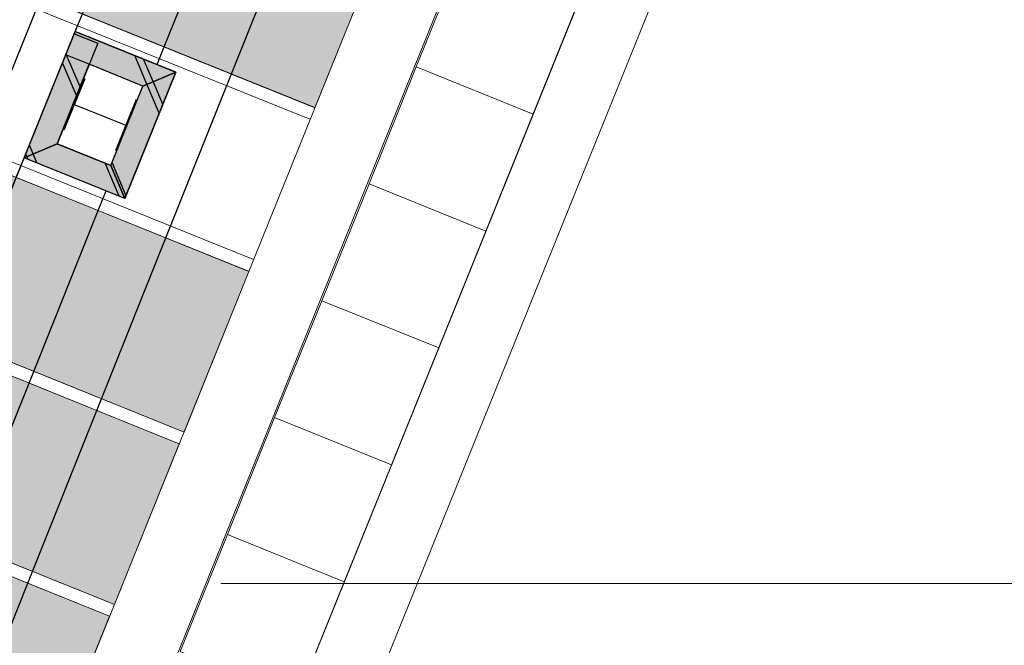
# Model space of a CAD drawing. Header units: millimetres. Extents: x -526411 to -400573, y 47353 to 130199.
# Tile 236 of 256: x -476949 to -473044, y 82358 to 84839. Entities that reach past the tile are written whole.
import ezdxf

# ---------------------------------------------------------------- set-up
doc = ezdxf.new("R2010")
doc.units = ezdxf.units.MM
for name, color, linetype, lineweight in [('01_ALGEMEEN', 7, 'Continuous', 18), ('18_BESTAANDE_CONSTRUCTIE', 7, 'Continuous', 18), ('A-FLOR', 192, 'Continuous', 18), ('HATCH_REACTORS', 7, 'Continuous', 18), ('m-pg-03_AI_dwg', 8, 'Continuous', 18)]:
    doc.layers.add(name, color=color, linetype=linetype, lineweight=lineweight)

# ---------------------------------------------------------------- blocks, each defined once
blk = doc.blocks.new('m-pg-03_AI_dwg_block 13-638981-3e Verdieping - Percelen telling LI')
at = {"layer": '01_ALGEMEEN', "color": 253, "lineweight": 25}
blk.add_line((-508.83, -53.99), (-497.02, -24.77), dxfattribs=at)
blk = doc.blocks.new('m-pg-03_AI_dwg_block 16-638984-3e Verdieping - Percelen telling LI')
at = {"layer": '01_ALGEMEEN', "color": 253, "lineweight": 25}
for p, q in [((-463.03, -38.49), (-451.53, -9.75)), ((-474.74, -67.76), (-463.03, -38.49)), ((-486.24, -96.5), (-474.74, -67.76)), ((-487.08, -98.59), (-486.24, -96.5)), ((-498.58, -127.33), (-487.08, -98.59)), ((-499.42, -129.42), (-498.58, -127.33)), ((-510.92, -158.17), (-499.42, -129.42))]:
    blk.add_line(p, q, dxfattribs=at)
blk = doc.blocks.new('m-pg-03_AI_dwg_block 244-639212-3e Verdieping - Percelen telling LI')
at = {"layer": '01_ALGEMEEN', "color": 253, "lineweight": 25}
for p, q in [((-486.84, -62.87), (-485.43, -59.35)), ((-498.35, -91.61), (-486.84, -62.87)), ((-499.18, -93.7), (-498.35, -91.61)), ((-510.69, -122.45), (-499.18, -93.7)), ((-511.52, -124.54), (-510.69, -122.45)), ((-523.03, -153.28), (-511.52, -124.54)), ((-523.86, -155.37), (-523.03, -153.28)), ((-535.37, -184.11), (-523.86, -155.37)), ((-536.62, -187.25), (-535.37, -184.11))]:
    blk.add_line(p, q, dxfattribs=at)
blk = doc.blocks.new('m-pg-03_AI_dwg_block 245-639213-3e Verdieping - Percelen telling LI')
at = {"layer": '01_ALGEMEEN', "color": 253, "lineweight": 25}
for p, q in [((-501.47, -56.96), (-500.05, -53.44)), ((-513.07, -85.67), (-501.47, -56.96)), ((-513.91, -87.76), (-513.07, -85.67)), ((-525.51, -116.46), (-513.91, -87.76)), ((-526.35, -118.55), (-525.51, -116.46)), ((-537.95, -147.25), (-526.35, -118.55)), ((-538.79, -149.34), (-537.95, -147.25)), ((-550.39, -178.04), (-538.79, -149.34)), ((-551.68, -181.22), (-550.39, -178.04))]:
    blk.add_line(p, q, dxfattribs=at)
blk = doc.blocks.new('m-pg-03_AI_dwg_block 266-639234-3e Verdieping - Percelen telling LI')
at = {"layer": '01_ALGEMEEN', "color": 253, "lineweight": 25}
for p, q in [((-426.13, 87.44), (-424.7, 90.98)), ((-437.73, 58.74), (-426.13, 87.44)), ((-438.57, 56.65), (-437.73, 58.74)), ((-450.17, 27.95), (-438.57, 56.65)), ((-451.02, 25.86), (-450.17, 27.95)), ((-462.62, -2.84), (-451.02, 25.86)), ((-463.46, -4.93), (-462.62, -2.84)), ((-475.06, -33.63), (-463.46, -4.93)), ((-476.34, -36.79), (-475.06, -33.63))]:
    blk.add_line(p, q, dxfattribs=at)
blk = doc.blocks.new('m-pg-03_AI_dwg_block 267-639235-3e Verdieping - Percelen telling LI')
at = {"layer": '01_ALGEMEEN', "color": 253, "lineweight": 25}
for p, q in [((-440.75, 93.35), (-439.32, 96.88)), ((-452.35, 64.64), (-440.75, 93.35)), ((-453.19, 62.55), (-452.35, 64.64)), ((-464.79, 33.85), (-453.19, 62.55)), ((-465.63, 31.76), (-464.79, 33.85)), ((-477.22, 3.06), (-465.63, 31.76)), ((-478.07, 0.97), (-477.22, 3.06)), ((-489.66, -27.74), (-478.07, 0.97)), ((-490.94, -30.89), (-489.66, -27.74))]:
    blk.add_line(p, q, dxfattribs=at)
blk = doc.blocks.new('m-pg-03_AI_dwg_block 270-639238-3e Verdieping - Percelen telling LI')
at = {"layer": '01_ALGEMEEN', "color": 253, "lineweight": 25}
blk.add_line((-494.19, -50.95), (-488.45, -36.76), dxfattribs=at)
blk = doc.blocks.new('m-pg-03_AI_dwg_block 271-639239-3e Verdieping - Percelen telling LI')
at = {"layer": '01_ALGEMEEN', "color": 253, "lineweight": 25}
for p, q in [((-492.63, -35.07), (-491.11, -31.31)), ((-491.11, -31.31), (-490.94, -30.89)), ((-500.05, -53.44), (-492.63, -35.07))]:
    blk.add_line(p, q, dxfattribs=at)
blk = doc.blocks.new('m-pg-03_AI_dwg_block 272-639240-3e Verdieping - Percelen telling LI')
at = {"layer": '01_ALGEMEEN', "color": 253, "lineweight": 25}
blk.add_line((-484.58, -54.83), (-478.85, -40.64), dxfattribs=at)
blk = doc.blocks.new('m-pg-03_AI_dwg_block 273-639241-3e Verdieping - Percelen telling LI')
at = {"layer": '01_ALGEMEEN', "color": 253, "lineweight": 25}
blk.add_line((-482.09, -60.7), (-472.98, -38.15), dxfattribs=at)
blk = doc.blocks.new('m-pg-03_AI_dwg_block 274-639242-3e Verdieping - Percelen telling LI')
at = {"layer": '01_ALGEMEEN', "color": 253, "lineweight": 25}
blk.add_line((-489.25, -39.34), (-492.97, -48.53), dxfattribs=at)
blk = doc.blocks.new('m-pg-03_AI_dwg_block 275-639243-3e Verdieping - Percelen telling LI')
at = {"layer": '01_ALGEMEEN', "color": 253, "lineweight": 25}
blk.add_line((-491.11, -43.94), (-481.92, -47.65), dxfattribs=at)
blk = doc.blocks.new('m-pg-03_AI_dwg_block 276-639244-3e Verdieping - Percelen telling LI')
at = {"layer": '01_ALGEMEEN', "color": 253, "lineweight": 25}
blk.add_line((-480.06, -43.06), (-483.78, -52.24), dxfattribs=at)
blk = doc.blocks.new('m-pg-03_AI_dwg_block 285-639253-3e Verdieping - Percelen telling LI')
at = {"layer": '01_ALGEMEEN', "color": 253, "lineweight": 25}
blk.add_line((-484.58, -54.83), (-494.19, -50.96), dxfattribs=at)
blk = doc.blocks.new('m-pg-03_AI_dwg_block 286-639254-3e Verdieping - Percelen telling LI')
at = {"layer": '01_ALGEMEEN', "color": 253, "lineweight": 25}
blk.add_line((-482.09, -60.7), (-500.05, -53.44), dxfattribs=at)
blk = doc.blocks.new('m-pg-03_AI_dwg_block 295-639263-3e Verdieping - Percelen telling LI')
at = {"layer": '01_ALGEMEEN', "color": 253, "lineweight": 25}
for p, q in [((-486.86, -37.4), (-488.45, -36.76)), ((-478.85, -40.64), (-486.86, -37.4))]:
    blk.add_line(p, q, dxfattribs=at)
blk = doc.blocks.new('m-pg-03_AI_dwg_block 296-639264-3e Verdieping - Percelen telling LI')
at = {"layer": '01_ALGEMEEN', "color": 253, "lineweight": 25}
blk.add_line((-472.98, -38.15), (-490.94, -30.89), dxfattribs=at)
blk = doc.blocks.new('m-pg-03_AI_dwg_block 770-639738-3e Verdieping - Percelen telling LI')
at = {"layer": '01_ALGEMEEN', "color": 253, "lineweight": 25}
blk.add_line((-477.03, -39.86), (-478.75, -35.83), dxfattribs=at)
blk = doc.blocks.new('m-pg-03_AI_dwg_block 771-639739-3e Verdieping - Percelen telling LI')
at = {"layer": '01_ALGEMEEN', "color": 253, "lineweight": 25}
blk.add_line((-478.13, -40.33), (-480.3, -35.19), dxfattribs=at)
blk = doc.blocks.new('m-pg-03_AI_dwg_block 772-639740-3e Verdieping - Percelen telling LI')
at = {"layer": '01_ALGEMEEN', "color": 253, "lineweight": 25}
blk.add_line((-498.46, -52.77), (-499.13, -51.18), dxfattribs=at)
blk = doc.blocks.new('m-pg-03_AI_dwg_block 773-639741-3e Verdieping - Percelen telling LI')
at = {"layer": '01_ALGEMEEN', "color": 253, "lineweight": 25}
for p, q in [((-492.5, -35.12), (-492.58, -34.95)), ((-490.08, -40.8), (-492.5, -35.12))]:
    blk.add_line(p, q, dxfattribs=at)
blk = doc.blocks.new('m-pg-03_AI_dwg_block 774-639742-3e Verdieping - Percelen telling LI')
at = {"layer": '01_ALGEMEEN', "color": 253, "lineweight": 25}
blk.add_line((-499.56, -53.23), (-499.76, -52.74), dxfattribs=at)
blk = doc.blocks.new('m-pg-03_AI_dwg_block 775-639743-3e Verdieping - Percelen telling LI')
at = {"layer": '01_ALGEMEEN', "color": 253, "lineweight": 25}
blk.add_line((-490.72, -42.36), (-493.21, -36.51), dxfattribs=at)
blk = doc.blocks.new('m-pg-03_AI_dwg_block 776-639744-3e Verdieping - Percelen telling LI')
at = {"layer": '01_ALGEMEEN', "color": 253, "lineweight": 25}
blk.add_line((-497.79, -54.35), (-498.46, -52.77), dxfattribs=at)
blk = doc.blocks.new('m-pg-03_AI_dwg_block 777-639745-3e Verdieping - Percelen telling LI')
at = {"layer": '01_ALGEMEEN', "color": 253, "lineweight": 25}
blk.add_line((-499.35, -53.72), (-499.56, -53.23), dxfattribs=at)
blk = doc.blocks.new('m-pg-03_AI_dwg_block 778-639746-3e Verdieping - Percelen telling LI')
at = {"layer": '01_ALGEMEEN', "color": 253, "lineweight": 25}
blk.add_line((-483.1, -60.29), (-485.6, -54.42), dxfattribs=at)
blk = doc.blocks.new('m-pg-03_AI_dwg_block 779-639747-3e Verdieping - Percelen telling LI')
at = {"layer": '01_ALGEMEEN', "color": 253, "lineweight": 25}
blk.add_line((-481.88, -60.15), (-484.36, -54.29), dxfattribs=at)
blk = doc.blocks.new('m-pg-03_AI_dwg_block 780-639748-3e Verdieping - Percelen telling LI')
at = {"layer": '01_ALGEMEEN', "color": 253, "lineweight": 25}
blk.add_line((-475.31, -43.9), (-477.02, -39.86), dxfattribs=at)
blk = doc.blocks.new('m-pg-03_AI_dwg_block 781-639749-3e Verdieping - Percelen telling LI')
at = {"layer": '01_ALGEMEEN', "color": 253, "lineweight": 25}
blk.add_line((-475.94, -45.46), (-478.13, -40.33), dxfattribs=at)
blk = doc.blocks.new('m-pg-03_AI_dwg_block 1064-640032-3e Verdieping - Percelen telling LI')
at = {"layer": '01_ALGEMEEN', "color": 253, "lineweight": 25}
blk.add_line((-581.17, -197), (-489.09, 30.91), dxfattribs=at)
blk = doc.blocks.new('m-pg-03_AI_dwg_block 1856-640824-3e Verdieping - Percelen telling LI')
at = {"layer": '01_ALGEMEEN', "color": 253, "lineweight": 25}
for p, q in [((-472.98, -38.15), (-482.09, -60.7)), ((-478.85, -40.64), (-472.98, -38.15)), ((-484.58, -54.83), (-478.85, -40.64)), ((-482.09, -60.7), (-484.58, -54.83))]:
    blk.add_line(p, q, dxfattribs=at)
blk = doc.blocks.new('m-pg-03_AI_dwg_block 1857-640825-3e Verdieping - Percelen telling LI')
at = {"layer": '01_ALGEMEEN'}
blk.add_hatch(color=10, dxfattribs=at).paths.add_polyline_path([(-482.09, -60.7), (-472.98, -38.15), (-478.85, -40.64), (-484.58, -54.83)], flags=0)
at = {"layer": '01_ALGEMEEN', "color": 133}
for p, q in [((-472.98, -38.15), (-482.09, -60.7)), ((-478.85, -40.64), (-472.98, -38.15)), ((-484.58, -54.83), (-478.85, -40.64)), ((-482.09, -60.7), (-484.58, -54.83))]:
    blk.add_line(p, q, dxfattribs=at)
blk = doc.blocks.new('m-pg-03_AI_dwg_block 1858-640826-3e Verdieping - Percelen telling LI')
at = {"layer": '01_ALGEMEEN', "color": 213, "lineweight": 13}
blk.add_line((-484.58, -54.83), (-478.85, -40.64), dxfattribs=at)
blk = doc.blocks.new('m-pg-03_AI_dwg_block 1859-640827-3e Verdieping - Percelen telling LI')
at = {"layer": '01_ALGEMEEN', "color": 213, "lineweight": 13}
blk.add_line((-472.98, -38.15), (-482.09, -60.7), dxfattribs=at)
blk = doc.blocks.new('m-pg-03_AI_dwg_block 1860-640828-3e Verdieping - Percelen telling LI')
at = {"layer": '01_ALGEMEEN', "color": 133}
blk.add_line((-484.58, -54.83), (-478.85, -40.64), dxfattribs=at)
blk = doc.blocks.new('m-pg-03_AI_dwg_block 1861-640829-3e Verdieping - Percelen telling LI')
at = {"layer": '01_ALGEMEEN', "color": 133}
blk.add_line((-472.98, -38.15), (-482.09, -60.7), dxfattribs=at)
blk = doc.blocks.new('m-pg-03_AI_dwg_block 1862-640830-3e Verdieping - Percelen telling LI')
at = {"layer": '01_ALGEMEEN', "color": 253, "lineweight": 25, "flags": 128}
for points in [[(-488.45, -36.76), (-492.63, -35.07), (-491.11, -31.31)], [(-491.11, -31.31), (-490.94, -30.89), (-472.98, -38.15)], [(-472.98, -38.15), (-478.85, -40.64), (-488.45, -36.76)]]:
    blk.add_lwpolyline(points, dxfattribs=at)
blk = doc.blocks.new('m-pg-03_AI_dwg_block 1863-640831-3e Verdieping - Percelen telling LI')
at = {"layer": '01_ALGEMEEN'}
blk.add_hatch(color=10, dxfattribs=at).paths.add_polyline_path([(-478.85, -40.64), (-472.98, -38.15), (-490.94, -30.89), (-492.63, -35.07), (-486.93, -37.37)], flags=0)
at = {"layer": '01_ALGEMEEN', "color": 133, "flags": 128}
for points in [[(-488.45, -36.76), (-492.63, -35.07), (-491.11, -31.31)], [(-491.11, -31.31), (-490.94, -30.89), (-472.98, -38.15)], [(-472.98, -38.15), (-478.85, -40.64), (-488.45, -36.76)]]:
    blk.add_lwpolyline(points, dxfattribs=at)
blk = doc.blocks.new('m-pg-03_AI_dwg_block 1864-640832-3e Verdieping - Percelen telling LI')
at = {"layer": '01_ALGEMEEN', "color": 213, "lineweight": 13}
for p, q in [((-488.45, -36.76), (-492.63, -35.07)), ((-478.85, -40.64), (-488.45, -36.76))]:
    blk.add_line(p, q, dxfattribs=at)
blk = doc.blocks.new('m-pg-03_AI_dwg_block 1865-640833-3e Verdieping - Percelen telling LI')
at = {"layer": '01_ALGEMEEN', "color": 213, "lineweight": 13}
blk.add_line((-490.94, -30.89), (-472.98, -38.15), dxfattribs=at)
blk = doc.blocks.new('m-pg-03_AI_dwg_block 1866-640834-3e Verdieping - Percelen telling LI')
at = {"layer": '01_ALGEMEEN', "color": 213, "lineweight": 13}
for p, q in [((-492.63, -35.07), (-491.11, -31.31)), ((-491.11, -31.31), (-490.94, -30.89))]:
    blk.add_line(p, q, dxfattribs=at)
blk = doc.blocks.new('m-pg-03_AI_dwg_block 1867-640835-3e Verdieping - Percelen telling LI')
at = {"layer": '01_ALGEMEEN', "color": 133}
for p, q in [((-488.45, -36.76), (-492.63, -35.07)), ((-478.85, -40.64), (-488.45, -36.76))]:
    blk.add_line(p, q, dxfattribs=at)
blk = doc.blocks.new('m-pg-03_AI_dwg_block 1868-640836-3e Verdieping - Percelen telling LI')
at = {"layer": '01_ALGEMEEN', "color": 133}
blk.add_line((-490.94, -30.89), (-472.98, -38.15), dxfattribs=at)
blk = doc.blocks.new('m-pg-03_AI_dwg_block 1869-640837-3e Verdieping - Percelen telling LI')
at = {"layer": '01_ALGEMEEN', "color": 133}
for p, q in [((-492.63, -35.07), (-491.11, -31.31)), ((-491.11, -31.31), (-490.94, -30.89))]:
    blk.add_line(p, q, dxfattribs=at)
blk = doc.blocks.new('m-pg-03_AI_dwg_block 1870-640838-3e Verdieping - Percelen telling LI')
at = {"layer": '01_ALGEMEEN', "color": 253, "lineweight": 25}
for p, q in [((-500.05, -53.44), (-491.11, -31.31)), ((-494.19, -50.95), (-500.05, -53.44))]:
    blk.add_line(p, q, dxfattribs=at)
at = {"layer": '01_ALGEMEEN', "color": 253, "lineweight": 25, "flags": 128}
blk.add_lwpolyline([(-491.11, -31.31), (-486.93, -33), (-494.19, -50.95)], dxfattribs=at)
blk = doc.blocks.new('m-pg-03_AI_dwg_block 1871-640839-3e Verdieping - Percelen telling LI')
at = {"layer": '01_ALGEMEEN'}
blk.add_hatch(color=10, dxfattribs=at).paths.add_polyline_path([(-500.05, -53.44), (-494.19, -50.95), (-486.93, -33), (-491.11, -31.31), (-500.05, -53.44)], flags=0)
at = {"layer": '01_ALGEMEEN', "color": 133}
for p, q in [((-500.05, -53.44), (-491.11, -31.31)), ((-494.19, -50.95), (-500.05, -53.44))]:
    blk.add_line(p, q, dxfattribs=at)
at = {"layer": '01_ALGEMEEN', "color": 133, "flags": 128}
blk.add_lwpolyline([(-491.11, -31.31), (-486.93, -33), (-494.19, -50.95)], dxfattribs=at)
blk = doc.blocks.new('m-pg-03_AI_dwg_block 1872-640840-3e Verdieping - Percelen telling LI')
at = {"layer": '01_ALGEMEEN', "color": 213, "lineweight": 13}
blk.add_line((-486.93, -33), (-494.19, -50.95), dxfattribs=at)
blk = doc.blocks.new('m-pg-03_AI_dwg_block 1873-640841-3e Verdieping - Percelen telling LI')
at = {"layer": '01_ALGEMEEN', "color": 213, "lineweight": 13}
blk.add_line((-500.05, -53.44), (-491.11, -31.31), dxfattribs=at)
blk = doc.blocks.new('m-pg-03_AI_dwg_block 1874-640842-3e Verdieping - Percelen telling LI')
at = {"layer": '01_ALGEMEEN', "color": 213, "lineweight": 13}
blk.add_line((-491.11, -31.31), (-486.93, -33), dxfattribs=at)
blk = doc.blocks.new('m-pg-03_AI_dwg_block 1875-640843-3e Verdieping - Percelen telling LI')
at = {"layer": '01_ALGEMEEN', "color": 133}
blk.add_line((-486.93, -33), (-494.19, -50.95), dxfattribs=at)
blk = doc.blocks.new('m-pg-03_AI_dwg_block 1876-640844-3e Verdieping - Percelen telling LI')
at = {"layer": '01_ALGEMEEN', "color": 133}
blk.add_line((-500.05, -53.44), (-491.11, -31.31), dxfattribs=at)
blk = doc.blocks.new('m-pg-03_AI_dwg_block 1877-640845-3e Verdieping - Percelen telling LI')
at = {"layer": '01_ALGEMEEN', "color": 133}
blk.add_line((-491.11, -31.31), (-486.93, -33), dxfattribs=at)
blk = doc.blocks.new('m-pg-03_AI_dwg_block 1878-640846-3e Verdieping - Percelen telling LI')
at = {"layer": '01_ALGEMEEN', "color": 253, "lineweight": 25, "flags": 128}
blk.add_lwpolyline([(-500.05, -53.44), (-494.19, -50.95), (-484.58, -54.83), (-482.09, -60.7)], close=True, dxfattribs=at)
blk = doc.blocks.new('m-pg-03_AI_dwg_block 1879-640847-3e Verdieping - Percelen telling LI')
at = {"layer": '01_ALGEMEEN'}
blk.add_hatch(color=10, dxfattribs=at).paths.add_polyline_path([(-482.09, -60.7), (-484.58, -54.83), (-494.19, -50.95), (-500.05, -53.44)], flags=0)
at = {"layer": '01_ALGEMEEN', "color": 133, "flags": 128}
blk.add_lwpolyline([(-500.05, -53.44), (-494.19, -50.95), (-484.58, -54.83), (-482.09, -60.7)], close=True, dxfattribs=at)
blk = doc.blocks.new('m-pg-03_AI_dwg_block 1880-640848-3e Verdieping - Percelen telling LI')
at = {"layer": '01_ALGEMEEN', "color": 213, "lineweight": 13}
blk.add_line((-494.19, -50.95), (-484.58, -54.83), dxfattribs=at)
blk = doc.blocks.new('m-pg-03_AI_dwg_block 1881-640849-3e Verdieping - Percelen telling LI')
at = {"layer": '01_ALGEMEEN', "color": 213, "lineweight": 13}
blk.add_line((-482.09, -60.7), (-500.05, -53.44), dxfattribs=at)
blk = doc.blocks.new('m-pg-03_AI_dwg_block 1882-640850-3e Verdieping - Percelen telling LI')
at = {"layer": '01_ALGEMEEN', "color": 133}
blk.add_line((-494.19, -50.95), (-484.58, -54.83), dxfattribs=at)
blk = doc.blocks.new('m-pg-03_AI_dwg_block 1883-640851-3e Verdieping - Percelen telling LI')
at = {"layer": '01_ALGEMEEN', "color": 133}
blk.add_line((-482.09, -60.7), (-500.05, -53.44), dxfattribs=at)
blk = doc.blocks.new('m-pg-03_AI_dwg_block 2-641149-3e Verdieping - Percelen telling LI')
for name in ['m-pg-03_AI_dwg_block 13-638981-3e Verdieping - Percelen telling LI', 'm-pg-03_AI_dwg_block 16-638984-3e Verdieping - Percelen telling LI', 'm-pg-03_AI_dwg_block 267-639235-3e Verdieping - Percelen telling LI', 'm-pg-03_AI_dwg_block 266-639234-3e Verdieping - Percelen telling LI', 'm-pg-03_AI_dwg_block 1064-640032-3e Verdieping - Percelen telling LI', 'm-pg-03_AI_dwg_block 271-639239-3e Verdieping - Percelen telling LI', 'm-pg-03_AI_dwg_block 1870-640838-3e Verdieping - Percelen telling LI', 'm-pg-03_AI_dwg_block 1871-640839-3e Verdieping - Percelen telling LI', 'm-pg-03_AI_dwg_block 1873-640841-3e Verdieping - Percelen telling LI', 'm-pg-03_AI_dwg_block 1876-640844-3e Verdieping - Percelen telling LI', 'm-pg-03_AI_dwg_block 1862-640830-3e Verdieping - Percelen telling LI', 'm-pg-03_AI_dwg_block 1863-640831-3e Verdieping - Percelen telling LI', 'm-pg-03_AI_dwg_block 1866-640834-3e Verdieping - Percelen telling LI', 'm-pg-03_AI_dwg_block 1869-640837-3e Verdieping - Percelen telling LI', 'm-pg-03_AI_dwg_block 1874-640842-3e Verdieping - Percelen telling LI', 'm-pg-03_AI_dwg_block 1877-640845-3e Verdieping - Percelen telling LI', 'm-pg-03_AI_dwg_block 296-639264-3e Verdieping - Percelen telling LI', 'm-pg-03_AI_dwg_block 1865-640833-3e Verdieping - Percelen telling LI', 'm-pg-03_AI_dwg_block 1868-640836-3e Verdieping - Percelen telling LI', 'm-pg-03_AI_dwg_block 1872-640840-3e Verdieping - Percelen telling LI', 'm-pg-03_AI_dwg_block 1875-640843-3e Verdieping - Percelen telling LI', 'm-pg-03_AI_dwg_block 1864-640832-3e Verdieping - Percelen telling LI', 'm-pg-03_AI_dwg_block 1867-640835-3e Verdieping - Percelen telling LI', 'm-pg-03_AI_dwg_block 773-639741-3e Verdieping - Percelen telling LI', 'm-pg-03_AI_dwg_block 270-639238-3e Verdieping - Percelen telling LI', 'm-pg-03_AI_dwg_block 775-639743-3e Verdieping - Percelen telling LI', 'm-pg-03_AI_dwg_block 295-639263-3e Verdieping - Percelen telling LI', 'm-pg-03_AI_dwg_block 771-639739-3e Verdieping - Percelen telling LI', 'm-pg-03_AI_dwg_block 770-639738-3e Verdieping - Percelen telling LI', 'm-pg-03_AI_dwg_block 1856-640824-3e Verdieping - Percelen telling LI', 'm-pg-03_AI_dwg_block 1857-640825-3e Verdieping - Percelen telling LI', 'm-pg-03_AI_dwg_block 273-639241-3e Verdieping - Percelen telling LI', 'm-pg-03_AI_dwg_block 1859-640827-3e Verdieping - Percelen telling LI', 'm-pg-03_AI_dwg_block 1861-640829-3e Verdieping - Percelen telling LI', 'm-pg-03_AI_dwg_block 274-639242-3e Verdieping - Percelen telling LI', 'm-pg-03_AI_dwg_block 781-639749-3e Verdieping - Percelen telling LI', 'm-pg-03_AI_dwg_block 780-639748-3e Verdieping - Percelen telling LI', 'm-pg-03_AI_dwg_block 272-639240-3e Verdieping - Percelen telling LI', 'm-pg-03_AI_dwg_block 1858-640826-3e Verdieping - Percelen telling LI', 'm-pg-03_AI_dwg_block 1860-640828-3e Verdieping - Percelen telling LI', 'm-pg-03_AI_dwg_block 275-639243-3e Verdieping - Percelen telling LI', 'm-pg-03_AI_dwg_block 276-639244-3e Verdieping - Percelen telling LI', 'm-pg-03_AI_dwg_block 1878-640846-3e Verdieping - Percelen telling LI', 'm-pg-03_AI_dwg_block 1879-640847-3e Verdieping - Percelen telling LI', 'm-pg-03_AI_dwg_block 1880-640848-3e Verdieping - Percelen telling LI', 'm-pg-03_AI_dwg_block 1882-640850-3e Verdieping - Percelen telling LI', 'm-pg-03_AI_dwg_block 285-639253-3e Verdieping - Percelen telling LI', 'm-pg-03_AI_dwg_block 774-639742-3e Verdieping - Percelen telling LI', 'm-pg-03_AI_dwg_block 772-639740-3e Verdieping - Percelen telling LI', 'm-pg-03_AI_dwg_block 245-639213-3e Verdieping - Percelen telling LI', 'm-pg-03_AI_dwg_block 286-639254-3e Verdieping - Percelen telling LI', 'm-pg-03_AI_dwg_block 1881-640849-3e Verdieping - Percelen telling LI', 'm-pg-03_AI_dwg_block 1883-640851-3e Verdieping - Percelen telling LI', 'm-pg-03_AI_dwg_block 777-639745-3e Verdieping - Percelen telling LI', 'm-pg-03_AI_dwg_block 776-639744-3e Verdieping - Percelen telling LI', 'm-pg-03_AI_dwg_block 778-639746-3e Verdieping - Percelen telling LI', 'm-pg-03_AI_dwg_block 779-639747-3e Verdieping - Percelen telling LI', 'm-pg-03_AI_dwg_block 244-639212-3e Verdieping - Percelen telling LI']:
    blk.add_blockref(name, (0, 0))
blk = doc.blocks.new('m-pg-03_AI_dwg_block 2548-641517-3e Verdieping - Percelen telling LI')
at = {"layer": '01_ALGEMEEN', "color": 133}
blk.add_open_spline([(-114.81, 682.91), (-114.81, 682.91), (-476.64, -212.66), (-476.64, -212.66)], degree=3, dxfattribs=at)
blk = doc.blocks.new('m-pg-03_AI_dwg_block 2550-641519-3e Verdieping - Percelen telling LI')
at = {"layer": '01_ALGEMEEN', "color": 213, "lineweight": 13}
blk.add_line((-464.95, -129.47), (1518.09, -129.47), dxfattribs=at)
blk = doc.blocks.new('m-pg-03_AI_dwg_block 2559-641528-3e Verdieping - Percelen telling LI')
at = {"layer": '01_ALGEMEEN', "color": 133, "flags": 128}
blk.add_lwpolyline([(-235.76, -339.14), (-202.95, -257.9), (1518.31, -953.01), (1518.31, 1015.4), (1317.45, 1015.4), (1317.45, 706), (-130.31, 706), (-507.88, -229.19)], dxfattribs=at)
blk = doc.blocks.new('m-pg-03_AI_dwg_block 2576-641545-3e Verdieping - Percelen telling LI')
at = {"layer": '01_ALGEMEEN'}
blk.add_hatch(color=10, dxfattribs=at).paths.add_polyline_path([(-471.52, -102.44), (-459.93, -73.74), (-512.22, -52.63), (-523.81, -81.33), (-472.36, -102.1)], flags=0)
at = {"layer": '01_ALGEMEEN', "color": 133, "flags": 128}
blk.add_lwpolyline([(-459.93, -73.74), (-471.52, -102.44), (-523.81, -81.33), (-512.22, -52.63)], close=True, dxfattribs=at)
blk = doc.blocks.new('m-pg-03_AI_dwg_block 2581-641550-3e Verdieping - Percelen telling LI')
at = {"layer": '01_ALGEMEEN'}
blk.add_hatch(color=10, dxfattribs=at).paths.add_polyline_path([(-483.95, -133.24), (-472.36, -104.53), (-524.65, -83.42), (-536.24, -112.13), (-484.8, -132.9)], flags=0)
at = {"layer": '01_ALGEMEEN', "color": 133, "flags": 128}
blk.add_lwpolyline([(-472.36, -104.53), (-483.95, -133.24), (-536.24, -112.13), (-524.65, -83.42)], close=True, dxfattribs=at)
blk = doc.blocks.new('m-pg-03_AI_dwg_block 2586-641555-3e Verdieping - Percelen telling LI')
at = {"layer": '01_ALGEMEEN'}
blk.add_hatch(color=10, dxfattribs=at).paths.add_polyline_path([(-496.39, -164.03), (-484.8, -135.33), (-537.09, -114.21), (-548.68, -142.92), (-497.23, -163.69)], flags=0)
at = {"layer": '01_ALGEMEEN', "color": 133, "flags": 128}
blk.add_lwpolyline([(-484.8, -135.33), (-496.39, -164.03), (-548.68, -142.92), (-537.09, -114.21)], close=True, dxfattribs=at)
blk = doc.blocks.new('m-pg-03_AI_dwg_block 2590-641559-3e Verdieping - Percelen telling LI')
at = {"layer": '01_ALGEMEEN'}
blk.add_hatch(color=10, dxfattribs=at).paths.add_polyline_path([(-448.13, -44.51), (-436.54, -15.8), (-488.83, 5.31), (-500.42, -23.4), (-458.13, -40.47)], flags=0)
at = {"layer": '01_ALGEMEEN', "color": 133, "flags": 128}
blk.add_lwpolyline([(-436.54, -15.8), (-448.13, -44.51), (-500.42, -23.4), (-488.83, 5.31)], close=True, dxfattribs=at)
blk = doc.blocks.new('m-pg-03_AI_dwg_block 2613-641581-3e Verdieping - Percelen telling LI')
at = {"layer": '01_ALGEMEEN', "color": 133}
blk.add_line((-501.91, -25.22), (-449.02, -46.58), dxfattribs=at)
blk = doc.blocks.new('m-pg-03_AI_dwg_block 2614-641582-3e Verdieping - Percelen telling LI')
at = {"layer": '01_ALGEMEEN', "color": 133}
blk.add_line((-501.07, -23.13), (-448.17, -44.49), dxfattribs=at)
blk = doc.blocks.new('m-pg-03_AI_dwg_block 2615-641583-3e Verdieping - Percelen telling LI')
at = {"layer": '01_ALGEMEEN', "color": 133}
blk.add_line((-512.03, -50.27), (-459.13, -71.63), dxfattribs=at)
blk = doc.blocks.new('m-pg-03_AI_dwg_block 2616-641584-3e Verdieping - Percelen telling LI')
at = {"layer": '01_ALGEMEEN', "color": 133}
blk.add_line((-512.87, -52.36), (-459.98, -73.72), dxfattribs=at)
blk = doc.blocks.new('m-pg-03_AI_dwg_block 2612-641585-3e Verdieping - Percelen telling LI')
for name in ['m-pg-03_AI_dwg_block 2614-641582-3e Verdieping - Percelen telling LI', 'm-pg-03_AI_dwg_block 2613-641581-3e Verdieping - Percelen telling LI', 'm-pg-03_AI_dwg_block 2615-641583-3e Verdieping - Percelen telling LI', 'm-pg-03_AI_dwg_block 2616-641584-3e Verdieping - Percelen telling LI']:
    blk.add_blockref(name, (0, 0))
blk = doc.blocks.new('m-pg-03_AI_dwg_block 2652-641621-3e Verdieping - Percelen telling LI')
at = {"layer": '01_ALGEMEEN', "color": 133}
blk.add_line((-484.8, -135.32), (-537.7, -113.97), dxfattribs=at)
blk = doc.blocks.new('m-pg-03_AI_dwg_block 2653-641622-3e Verdieping - Percelen telling LI')
at = {"layer": '01_ALGEMEEN', "color": 133}
blk.add_line((-483.96, -133.24), (-536.86, -111.88), dxfattribs=at)
blk = doc.blocks.new('m-pg-03_AI_dwg_block 2654-641623-3e Verdieping - Percelen telling LI')
at = {"layer": '01_ALGEMEEN', "color": 133}
blk.add_line((-472.36, -104.53), (-525.27, -83.17), dxfattribs=at)
blk = doc.blocks.new('m-pg-03_AI_dwg_block 2655-641624-3e Verdieping - Percelen telling LI')
at = {"layer": '01_ALGEMEEN', "color": 133}
blk.add_line((-471.52, -102.44), (-524.42, -81.08), dxfattribs=at)
blk = doc.blocks.new('m-pg-03_AI_dwg_block 2698-641667-3e Verdieping - Percelen telling LI')
at = {"layer": '01_ALGEMEEN', "color": 133, "flags": 128}
blk.add_lwpolyline([(-229.7, -341.59), (-199.34, -266.4), (1524.84, -962.69), (1524.84, 1015.4), (1317.45, 1015.4), (1317.45, 719.73), (-139.58, 719.73), (-520.61, -224.05)], dxfattribs=at)
blk = doc.blocks.new('m-pg-03_AI_dwg_block 3033-642001-3e Verdieping - Percelen telling LI')
at = {"layer": '01_ALGEMEEN', "color": 9, "lineweight": 9, "flags": 128}
blk.add_lwpolyline([(-430.04, -37.22), (-409.16, -45.65), (-400.73, -24.78), (-421.6, -16.34)], close=True, dxfattribs=at)
blk = doc.blocks.new('m-pg-03_AI_dwg_block 3032-642002-3e Verdieping - Percelen telling LI')
blk.add_blockref('m-pg-03_AI_dwg_block 3033-642001-3e Verdieping - Percelen telling LI', (0, 0))
blk = doc.blocks.new('m-pg-03_AI_dwg_block 3035-642003-3e Verdieping - Percelen telling LI')
at = {"layer": '01_ALGEMEEN', "color": 9, "lineweight": 9, "flags": 128}
blk.add_lwpolyline([(-438.47, -58.09), (-417.6, -66.53), (-409.16, -45.65), (-430.04, -37.22)], close=True, dxfattribs=at)
blk = doc.blocks.new('m-pg-03_AI_dwg_block 3034-642004-3e Verdieping - Percelen telling LI')
blk.add_blockref('m-pg-03_AI_dwg_block 3035-642003-3e Verdieping - Percelen telling LI', (0, 0))
blk = doc.blocks.new('m-pg-03_AI_dwg_block 3037-642005-3e Verdieping - Percelen telling LI')
at = {"layer": '01_ALGEMEEN', "color": 9, "lineweight": 9, "flags": 128}
blk.add_lwpolyline([(-446.91, -78.97), (-426.03, -87.4), (-417.6, -66.53), (-438.47, -58.09)], close=True, dxfattribs=at)
blk = doc.blocks.new('m-pg-03_AI_dwg_block 3036-642006-3e Verdieping - Percelen telling LI')
blk.add_blockref('m-pg-03_AI_dwg_block 3037-642005-3e Verdieping - Percelen telling LI', (0, 0))
blk = doc.blocks.new('m-pg-03_AI_dwg_block 3039-642007-3e Verdieping - Percelen telling LI')
at = {"layer": '01_ALGEMEEN', "color": 9, "lineweight": 9, "flags": 128}
blk.add_lwpolyline([(-455.34, -99.85), (-434.46, -108.28), (-426.03, -87.4), (-446.91, -78.97)], close=True, dxfattribs=at)
blk = doc.blocks.new('m-pg-03_AI_dwg_block 3038-642008-3e Verdieping - Percelen telling LI')
blk.add_blockref('m-pg-03_AI_dwg_block 3039-642007-3e Verdieping - Percelen telling LI', (0, 0))
blk = doc.blocks.new('m-pg-03_AI_dwg_block 3041-642009-3e Verdieping - Percelen telling LI')
at = {"layer": '01_ALGEMEEN', "color": 9, "lineweight": 9, "flags": 128}
blk.add_lwpolyline([(-463.77, -120.72), (-442.9, -129.16), (-434.46, -108.28), (-455.34, -99.85)], close=True, dxfattribs=at)
blk = doc.blocks.new('m-pg-03_AI_dwg_block 3040-642010-3e Verdieping - Percelen telling LI')
blk.add_blockref('m-pg-03_AI_dwg_block 3041-642009-3e Verdieping - Percelen telling LI', (0, 0))
blk = doc.blocks.new('m-pg-03_AI_dwg_block 3043-642011-3e Verdieping - Percelen telling LI')
at = {"layer": '01_ALGEMEEN', "color": 9, "lineweight": 9, "flags": 128}
blk.add_lwpolyline([(-472.21, -141.6), (-451.33, -150.03), (-442.9, -129.16), (-463.77, -120.72)], close=True, dxfattribs=at)
blk = doc.blocks.new('m-pg-03_AI_dwg_block 3042-642012-3e Verdieping - Percelen telling LI')
blk.add_blockref('m-pg-03_AI_dwg_block 3043-642011-3e Verdieping - Percelen telling LI', (0, 0))
blk = doc.blocks.new('m-pg-03_AI_dwg_block 4813-643781-3e Verdieping - Percelen telling LI')
at = {"layer": '18_BESTAANDE_CONSTRUCTIE', "color": 9, "lineweight": 9}
blk.add_line((-461.01, -206.55), (-96.13, 696.71), dxfattribs=at)
blk = doc.blocks.new('m-pg-03_AI_dwg_block 4640-643795-3e Verdieping - Percelen telling LI')
blk.add_blockref('m-pg-03_AI_dwg_block 4813-643781-3e Verdieping - Percelen telling LI', (0, 0))
blk = doc.blocks.new('m-pg-03_AI_dwg_block 7551-646520-3e Verdieping - Percelen telling LI')
at = {"layer": 'HATCH_REACTORS', "color": 133, "flags": 128}
blk.add_lwpolyline([(1015.34, -655.05), (985.36, -737.77), (1518.31, -953.01), (1518.31, 717.03), (1518.31, 1014.01), (1342.67, 1014.01), (1342.67, 683.03), (-114.81, 683.03), (-476.64, -212.66), (-225.6, -314.01), (-202.95, -257.9), (985.36, -737.77)], dxfattribs=at)
blk = doc.blocks.new('m-pg-03_AI_dwg_block 7563-646532-3e Verdieping - Percelen telling LI')
at = {"layer": 'HATCH_REACTORS', "color": 133, "flags": 128}
blk.add_lwpolyline([(-459.93, -73.74), (-471.52, -102.44), (-523.81, -81.33), (-512.22, -52.63)], close=True, dxfattribs=at)
blk = doc.blocks.new('m-pg-03_AI_dwg_block 7568-646537-3e Verdieping - Percelen telling LI')
at = {"layer": 'HATCH_REACTORS', "color": 133, "flags": 128}
blk.add_lwpolyline([(-472.36, -104.53), (-483.95, -133.24), (-536.24, -112.13), (-524.65, -83.42)], close=True, dxfattribs=at)
blk = doc.blocks.new('m-pg-03_AI_dwg_block 7573-646542-3e Verdieping - Percelen telling LI')
at = {"layer": 'HATCH_REACTORS', "color": 133, "flags": 128}
blk.add_lwpolyline([(-484.8, -135.33), (-496.39, -164.03), (-548.68, -142.92), (-537.09, -114.21)], close=True, dxfattribs=at)
blk = doc.blocks.new('m-pg-03_AI_dwg_block 7577-646546-3e Verdieping - Percelen telling LI')
at = {"layer": 'HATCH_REACTORS', "color": 133, "flags": 128}
blk.add_lwpolyline([(-436.54, -15.8), (-448.13, -44.51), (-500.42, -23.4), (-488.83, 5.31)], close=True, dxfattribs=at)
blk = doc.blocks.new('m-pg-03_AI_dwg-638970-3e Verdieping - Percelen telling LI')
for name in ['m-pg-03_AI_dwg_block 2-641149-3e Verdieping - Percelen telling LI', 'm-pg-03_AI_dwg_block 4640-643795-3e Verdieping - Percelen telling LI', 'm-pg-03_AI_dwg_block 2698-641667-3e Verdieping - Percelen telling LI', 'm-pg-03_AI_dwg_block 2559-641528-3e Verdieping - Percelen telling LI', 'm-pg-03_AI_dwg_block 2548-641517-3e Verdieping - Percelen telling LI', 'm-pg-03_AI_dwg_block 7551-646520-3e Verdieping - Percelen telling LI', 'm-pg-03_AI_dwg_block 2590-641559-3e Verdieping - Percelen telling LI', 'm-pg-03_AI_dwg_block 7577-646546-3e Verdieping - Percelen telling LI', 'm-pg-03_AI_dwg_block 3032-642002-3e Verdieping - Percelen telling LI', 'm-pg-03_AI_dwg_block 2612-641585-3e Verdieping - Percelen telling LI', 'm-pg-03_AI_dwg_block 3034-642004-3e Verdieping - Percelen telling LI', 'm-pg-03_AI_dwg_block 2576-641545-3e Verdieping - Percelen telling LI', 'm-pg-03_AI_dwg_block 7563-646532-3e Verdieping - Percelen telling LI', 'm-pg-03_AI_dwg_block 3036-642006-3e Verdieping - Percelen telling LI', 'm-pg-03_AI_dwg_block 3038-642008-3e Verdieping - Percelen telling LI', 'm-pg-03_AI_dwg_block 2655-641624-3e Verdieping - Percelen telling LI', 'm-pg-03_AI_dwg_block 2581-641550-3e Verdieping - Percelen telling LI', 'm-pg-03_AI_dwg_block 7568-646537-3e Verdieping - Percelen telling LI', 'm-pg-03_AI_dwg_block 2654-641623-3e Verdieping - Percelen telling LI', 'm-pg-03_AI_dwg_block 3040-642010-3e Verdieping - Percelen telling LI', 'm-pg-03_AI_dwg_block 2653-641622-3e Verdieping - Percelen telling LI', 'm-pg-03_AI_dwg_block 2586-641555-3e Verdieping - Percelen telling LI', 'm-pg-03_AI_dwg_block 7573-646542-3e Verdieping - Percelen telling LI', 'm-pg-03_AI_dwg_block 2652-641621-3e Verdieping - Percelen telling LI', 'm-pg-03_AI_dwg_block 3042-642012-3e Verdieping - Percelen telling LI', 'm-pg-03_AI_dwg_block 2550-641519-3e Verdieping - Percelen telling LI']:
    blk.add_blockref(name, (0, 0))

msp = doc.modelspace()

# ---------------------------------------------------------------- linework, layer by layer
at = {"layer": 'A-FLOR'}
msp.add_line((-478152.3, 81268.1), (-473175, 93589.4), dxfattribs=at)

# ---------------------------------------------------------------- block references
at = {"layer": 'm-pg-03_AI_dwg', "color": 133, "xscale": 22.2068924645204, "yscale": 22.2068924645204, "zscale": 22.2068924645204}
msp.add_blockref('m-pg-03_AI_dwg-638970-3e Verdieping - Percelen telling LI', (-465826.5, 85478), dxfattribs=at)

doc.saveas('drawing.dxf')
